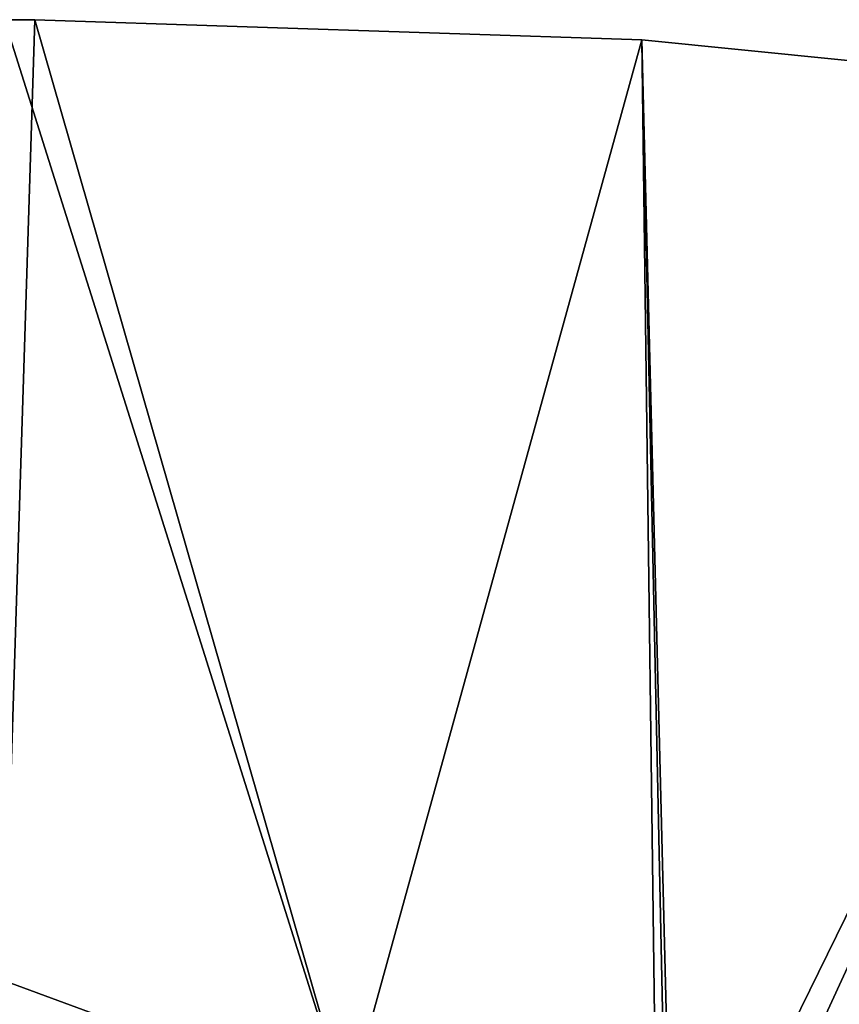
# Model space of a CAD drawing. Extents: x -90 to 358, y -2008 to 4.
# Tile 11 of 17: x 90 to 135, y -1963 to -1909. Entities that reach past the tile are written whole.
import ezdxf

# ---------------------------------------------------------------- set-up
doc = ezdxf.new("R2010")
doc.units = 0
doc.header["$LTSCALE"] = 1.46784
for name, color, linetype in [('165', 7, 'CONTINUOUS'), ('167', 7, 'CONTINUOUS'), ('173', 7, 'CONTINUOUS'), ('174', 7, 'CONTINUOUS'), ('175', 7, 'CONTINUOUS'), ('177', 7, 'CONTINUOUS'), ('179', 7, 'CONTINUOUS'), ('183', 7, 'CONTINUOUS'), ('185', 7, 'CONTINUOUS'), ('188', 7, 'CONTINUOUS')]:
    doc.layers.add(name, color=color, linetype=linetype)

msp = doc.modelspace()

# ---------------------------------------------------------------- linework, layer by layer
at = {"layer": '165', "linetype": 'CONTINUOUS'}
for points in [[(89, -1909, -123), (90.646, -1909, -123), (89, -1961.59, -123), (89, -1909, -123)], [(89, -1961.59, -123), (90.646, -1909, -123), (107.749, -1968.5, -123), (89, -1961.59, -123)], [(107.749, -1968.5, -123), (90.646, -1909, -123), (123.866, -1910.105, -123), (107.749, -1968.5, -123)], [(124.75, -1979, -123), (107.749, -1968.5, -123), (123.866, -1910.105, -123), (124.75, -1979, -123)], [(156.94, -1913.414, -123), (124.75, -1979, -123), (123.866, -1910.105, -123), (156.94, -1913.414, -123)], [(125.402, -1981.975, -123), (124.75, -1979, -123), (156.94, -1913.414, -123), (125.402, -1981.975, -123)], [(125.75, -1985, -123), (125.402, -1981.975, -123), (156.94, -1913.414, -123), (125.75, -1985, -123)], [(179.75, -1985, -123), (125.75, -1985, -123), (156.94, -1913.414, -123), (179.75, -1985, -123)]]:
    msp.add_3dface(points, dxfattribs=at)
at = {"layer": '167', "linetype": 'CONTINUOUS'}
for points in [[(90.646, -1909, -118), (89, -1909, -118), (107.749, -1968.5, -118), (90.646, -1909, -118)], [(107.749, -1968.5, -118), (89, -1909, -118), (89, -1961.59, -118), (107.749, -1968.5, -118)], [(123.866, -1910.105, -118), (90.646, -1909, -118), (107.749, -1968.5, -118), (123.866, -1910.105, -118)], [(124.75, -1979, -118), (123.866, -1910.105, -118), (107.749, -1968.5, -118), (124.75, -1979, -118)], [(156.94, -1913.414, -118), (123.866, -1910.105, -118), (125.75, -1985, -118), (156.94, -1913.414, -118)], [(125.75, -1985, -118), (123.866, -1910.105, -118), (125.402, -1981.975, -118), (125.75, -1985, -118)], [(125.402, -1981.975, -118), (123.866, -1910.105, -118), (124.75, -1979, -118), (125.402, -1981.975, -118)], [(179.75, -1985, -118), (156.94, -1913.414, -118), (125.75, -1985, -118), (179.75, -1985, -118)]]:
    msp.add_3dface(points, dxfattribs=at)
at = {"layer": '173', "linetype": 'CONTINUOUS'}
for points in [[(90.646, -1909, -123), (89, -1909, -123), (89, -1909, -118), (90.646, -1909, -123)], [(90.646, -1909, -123), (89, -1909, -118), (90.646, -1909, -118), (90.646, -1909, -123)]]:
    msp.add_3dface(points, dxfattribs=at)
at = {"layer": '174', "linetype": 'CONTINUOUS'}
for points in [[(107.749, -1968.5, 123), (90.646, -1909, 123), (89, -1909, 123), (107.749, -1968.5, 123)], [(89, -1961.59, 123), (107.749, -1968.5, 123), (89, -1909, 123), (89, -1961.59, 123)], [(123.866, -1910.105, 123), (90.646, -1909, 123), (107.749, -1968.5, 123), (123.866, -1910.105, 123)], [(124.75, -1979, 123), (123.866, -1910.105, 123), (107.749, -1968.5, 123), (124.75, -1979, 123)], [(156.94, -1913.414, 123), (123.866, -1910.105, 123), (125.75, -1985, 123), (156.94, -1913.414, 123)], [(125.75, -1985, 123), (123.866, -1910.105, 123), (125.402, -1981.975, 123), (125.75, -1985, 123)], [(125.402, -1981.975, 123), (123.866, -1910.105, 123), (124.75, -1979, 123), (125.402, -1981.975, 123)], [(179.75, -1985, 123), (156.94, -1913.414, 123), (125.75, -1985, 123), (179.75, -1985, 123)]]:
    msp.add_3dface(points, dxfattribs=at)
at = {"layer": '175', "linetype": 'CONTINUOUS'}
for points in [[(89, -1909, 118), (90.646, -1909, 118), (89, -1961.59, 118), (89, -1909, 118)], [(89, -1961.59, 118), (90.646, -1909, 118), (107.749, -1968.5, 118), (89, -1961.59, 118)], [(107.749, -1968.5, 118), (90.646, -1909, 118), (123.866, -1910.105, 118), (107.749, -1968.5, 118)], [(124.75, -1979, 118), (107.749, -1968.5, 118), (123.866, -1910.105, 118), (124.75, -1979, 118)], [(156.94, -1913.414, 118), (124.75, -1979, 118), (123.866, -1910.105, 118), (156.94, -1913.414, 118)], [(125.402, -1981.975, 118), (124.75, -1979, 118), (156.94, -1913.414, 118), (125.402, -1981.975, 118)], [(125.75, -1985, 118), (125.402, -1981.975, 118), (156.94, -1913.414, 118), (125.75, -1985, 118)], [(179.75, -1985, 118), (125.75, -1985, 118), (156.94, -1913.414, 118), (179.75, -1985, 118)]]:
    msp.add_3dface(points, dxfattribs=at)
at = {"layer": '177', "linetype": 'CONTINUOUS'}
for points in [[(89, -1909, 123), (90.646, -1909, 123), (90.646, -1909, 118), (89, -1909, 123)], [(89, -1909, 118), (89, -1909, 123), (90.646, -1909, 118), (89, -1909, 118)]]:
    msp.add_3dface(points, dxfattribs=at)
at = {"layer": '179', "linetype": 'CONTINUOUS'}
for points in [[(123.866, -1910.105, -123), (90.646, -1909, -123), (123.866, -1910.105, -118), (123.866, -1910.105, -123)], [(90.646, -1909, -123), (90.646, -1909, -118), (123.866, -1910.105, -118), (90.646, -1909, -123)], [(156.94, -1913.414, -123), (123.866, -1910.105, -123), (156.94, -1913.414, -118), (156.94, -1913.414, -123)], [(123.866, -1910.105, -123), (123.866, -1910.105, -118), (156.94, -1913.414, -118), (123.866, -1910.105, -123)]]:
    msp.add_3dface(points, dxfattribs=at)
at = {"layer": '183', "linetype": 'CONTINUOUS'}
for points in [[(89, -1961.59, -123), (107.749, -1968.5, -123), (89, -1961.59, -118), (89, -1961.59, -123)], [(107.749, -1968.5, -123), (107.749, -1968.5, -118), (89, -1961.59, -118), (107.749, -1968.5, -123)]]:
    msp.add_3dface(points, dxfattribs=at)
at = {"layer": '185', "linetype": 'CONTINUOUS'}
for points in [[(90.646, -1909, 123), (123.866, -1910.105, 123), (90.646, -1909, 118), (90.646, -1909, 123)], [(90.646, -1909, 118), (123.866, -1910.105, 123), (123.866, -1910.105, 118), (90.646, -1909, 118)], [(123.866, -1910.105, 123), (156.94, -1913.414, 123), (123.866, -1910.105, 118), (123.866, -1910.105, 123)], [(156.94, -1913.414, 123), (156.94, -1913.414, 118), (123.866, -1910.105, 118), (156.94, -1913.414, 123)]]:
    msp.add_3dface(points, dxfattribs=at)
at = {"layer": '188', "linetype": 'CONTINUOUS'}
for points in [[(107.749, -1968.5, 123), (89, -1961.59, 123), (107.749, -1968.5, 118), (107.749, -1968.5, 123)], [(89, -1961.59, 123), (89, -1961.59, 118), (107.749, -1968.5, 118), (89, -1961.59, 123)]]:
    msp.add_3dface(points, dxfattribs=at)

doc.saveas('drawing.dxf')
